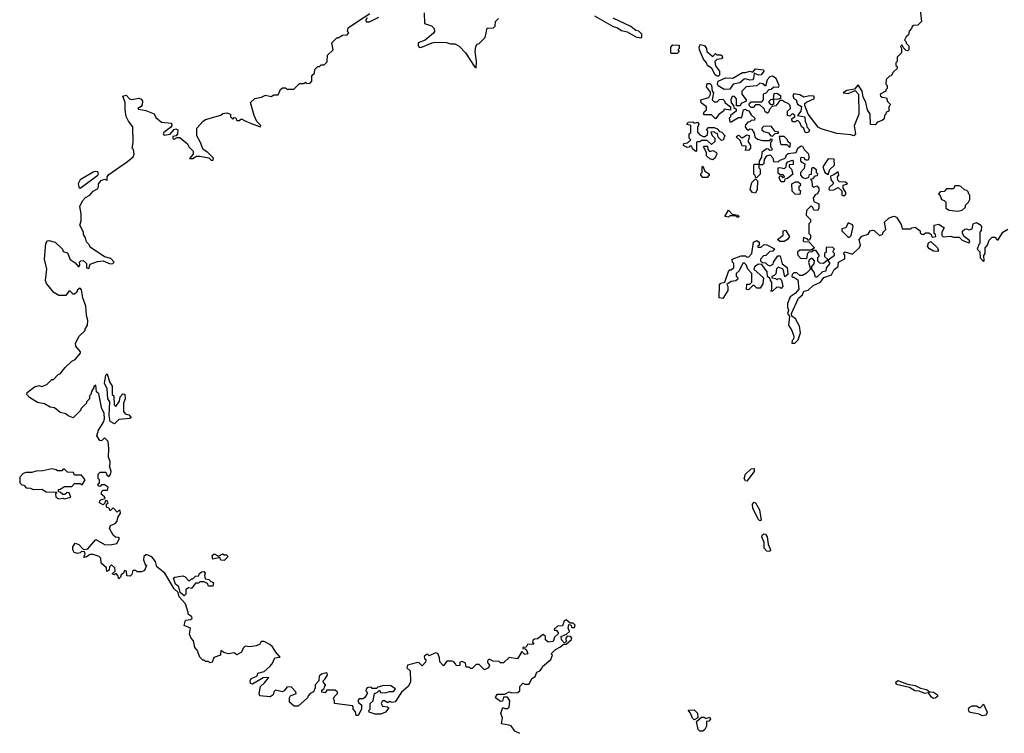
# Model space of a CAD drawing. Extents: x 2323203 to 2567568, y 883585 to 1022917.
# Tile 138 of 256: x 2499170 to 2506081, y 926606 to 931618. Entities that reach past the tile are written whole.
import ezdxf

# ---------------------------------------------------------------- set-up
doc = ezdxf.new("R2010")
doc.units = 0

msp = doc.modelspace()

# ---------------------------------------------------------------- linework, layer by layer
at = {"layer": '0CON10XD'}
for points in [[(2500277, 930817), (2500267.5, 930802.5), (2500243.8, 930796.2), (2500245, 930780), (2500255, 930777.5), (2500275, 930790), (2500295, 930790), (2500347.5, 930745), (2500357.5, 930725), (2500387.5, 930695), (2500387, 930673), (2500361.7, 930641.7), (2500385, 930643.8), (2500410.7, 930659.3), (2500435, 930660), (2500497, 930647), (2500515, 930630), (2500528.3, 930631.7), (2500530, 930645), (2500490, 930685), (2500457.5, 930705), (2500440, 930755), (2500413, 930803), (2500412.5, 930855), (2500457.5, 930905), (2500475, 930916.7), (2500581.7, 930948.3), (2500595, 930960), (2500625, 930962.5), (2500650, 930955), (2500650, 930935), (2500665, 930920), (2500675, 930930), (2500688.3, 930928.3), (2500695, 930910), (2500715, 930910), (2500721.7, 930918.3), (2500735, 930920), (2500741.7, 930911.7), (2500795, 930887.5), (2500860, 930865), (2500862.5, 930875), (2500833.8, 930903.8), (2500816.7, 930945), (2500790, 931035), (2500820, 931065), (2500866.4, 931073.6), (2500895, 931087.5), (2500935, 931077.5), (2500955, 931090), (2500985, 931090), (2501001.7, 931128.3), (2501015, 931140), (2501035, 931140), (2501045, 931130), (2501095, 931130), (2501135, 931170), (2501165, 931170), (2501175, 931180), (2501185, 931170), (2501208.3, 931171.7), (2501220, 931185), (2501220, 931225), (2501238.3, 931241.7), (2501241.7, 931268.3), (2501261.7, 931288.3), (2501275, 931290), (2501285, 931300), (2501308.3, 931301.7), (2501328.3, 931321.7), (2501331.7, 931368.3), (2501370, 931405), (2501360, 931455), (2501395, 931490), (2501405, 931490), (2501435, 931510), (2501468.3, 931511.7), (2501480, 931525), (2501470, 931535), (2501475, 931560), (2501535, 931600), (2501628.3, 931661.7)], [(2502010, 931665), (2502011.7, 931591.7), (2502060, 931575), (2502080, 931555), (2502082.5, 931535), (2502075, 931522.5), (2502016.1, 931473.9), (2501967.5, 931455), (2501966.7, 931435), (2501973.3, 931425), (2501985, 931423.3), (2502064.3, 931455.7), (2502085, 931458.8), (2502165, 931457.5), (2502195, 931447.5), (2502225, 931447.5), (2502255, 931432.5), (2502298.8, 931385), (2502365, 931283.3), (2502375, 931280), (2502375.7, 931325), (2502366.7, 931393.3), (2502370.7, 931429.3), (2502380, 931445), (2502395, 931450), (2502437, 931493), (2502451.7, 931558.3), (2502495, 931560), (2502507, 931573), (2502510, 931605), (2502530, 931625)], [(2503205, 931645.8), (2503335, 931568.8), (2503361.7, 931561.7), (2503395, 931541.2), (2503435, 931532), (2503495, 931496.7), (2503529.3, 931490.7), (2503537.5, 931495), (2503537.5, 931515), (2503515, 931537.5), (2503495, 931542.5), (2503460.7, 931570.7), (2503335, 931627.5)], [(2505490, 931685), (2505500, 931605), (2505475, 931580), (2505445, 931577.5), (2505435, 931570), (2505430, 931555), (2505413, 931537), (2505408.3, 931511.7), (2505391.7, 931498.3), (2505380, 931475), (2505390, 931465), (2505391.7, 931451.7), (2505410, 931435), (2505410, 931405), (2505405, 931400), (2505391.7, 931401.7), (2505371.7, 931421.7), (2505365, 931440), (2505351.7, 931428.3), (2505360, 931415), (2505360, 931385), (2505330, 931355), (2505330, 931325), (2505320, 931315), (2505320, 931295), (2505328.3, 931288.3), (2505330, 931275), (2505301.7, 931248.3), (2505286.7, 931223.3), (2505275, 931220), (2505253, 931197), (2505250, 931165), (2505260, 931155), (2505260, 931135), (2505250, 931125), (2505250, 931115), (2505210, 931095), (2505211.7, 931081.7), (2505223, 931073), (2505255, 931070), (2505262.5, 931042.5), (2505280, 931025), (2505278.3, 931011.7), (2505270, 931005), (2505270, 930975), (2505251.7, 930968.3), (2505250, 930955), (2505240, 930945), (2505238.3, 930921.7), (2505225, 930910), (2505191.7, 930898.3), (2505175, 930880), (2505141.7, 930881.7), (2505140, 930955), (2505120, 930985), (2505110, 931035), (2505090, 931075), (2505083.3, 931115), (2505055, 931160), (2505030, 931130), (2504975, 931120), (2504950, 931105), (2504985, 931100), (2505035, 931120), (2505058.8, 931095), (2505060, 930955), (2505028.3, 930871.7), (2505036.7, 930815), (2505025, 930802.5), (2505005, 930810), (2504905, 930817.5), (2504795, 930850), (2504775, 930862.5), (2504703.9, 930953.9), (2504680, 931015), (2504681.7, 931028.3), (2504691.7, 931038.3), (2504750, 931065), (2504745, 931080), (2504715, 931082.5), (2504675, 931073.3), (2504645, 931090), (2504605, 931096.7), (2504596.7, 931085), (2504604, 931064), (2504620, 931055), (2504628.8, 931025), (2504658, 931008), (2504651.9, 930975), (2504630, 930945), (2504680, 930935), (2504682.5, 930902.5), (2504693.3, 930885), (2504696.2, 930865), (2504713.3, 930845), (2504708.8, 930831.2), (2504695, 930822.5), (2504682.5, 930825), (2504673.6, 930853.6), (2504657, 930867), (2504646.7, 930895), (2504635, 930907.5), (2504625, 930910), (2504615, 930900), (2504595, 930900), (2504588.3, 930921.7), (2504610, 930935), (2504610, 930945), (2504600, 930955), (2504593, 930957), (2504575, 930940), (2504560, 930945), (2504560, 930975), (2504580, 930995), (2504577.5, 931015), (2504565, 931030), (2504535, 931040), (2504525, 931050), (2504505, 931050), (2504478.3, 931011.7), (2504451.7, 931008.3), (2504430, 930985), (2504428.3, 930971.7), (2504418.3, 930961.7), (2504408.3, 930968.3), (2504401.7, 930971.7), (2504398.3, 930988.3), (2504365, 931020), (2504335, 931020), (2504318.3, 931001.7), (2504305, 931000), (2504291.7, 931011.7), (2504290, 931025), (2504305, 931040), (2504378.3, 931041.7), (2504390, 931055), (2504390, 931095), (2504395, 931100), (2504408.3, 931101.7), (2504431.7, 931128.3), (2504445, 931130), (2504463, 931147), (2504496.4, 931143.6), (2504500, 931155), (2504480, 931205), (2504455, 931221.2), (2504435, 931217.5), (2504417.5, 931195), (2504405, 931150), (2504387, 931167), (2504365, 931172.5), (2504345, 931152.5), (2504270, 931145), (2504240, 931115), (2504240, 931095), (2504270, 931055), (2504270, 931045), (2504235, 931030), (2504228.3, 931011.7), (2504201.7, 931011.7), (2504201.7, 931061.7), (2504188.3, 931078.3), (2504171.7, 931078.3), (2504162.5, 931055), (2504163, 931033), (2504180, 931015), (2504181.7, 931001.7), (2504198.3, 930988.3), (2504200, 930975), (2504160, 930945), (2504160, 930935), (2504150, 930925), (2504155, 930900), (2504165, 930900), (2504215, 930930), (2504238.3, 930931.7), (2504250, 930985), (2504265, 930990), (2504271.7, 930981.7), (2504288.3, 930978.3), (2504305, 930950), (2504330, 930925), (2504328.3, 930911.7), (2504305, 930910), (2504295, 930900), (2504281.7, 930898.3), (2504265, 930880), (2504262.5, 930865), (2504270.7, 930850.7), (2504282.5, 930842.5), (2504295, 930850), (2504308.3, 930848.3), (2504325, 930820), (2504330, 930795), (2504348.3, 930778.3), (2504385, 930770), (2504435, 930770), (2504445, 930780), (2504450, 930775), (2504450, 930765), (2504440, 930755), (2504440, 930725), (2504450, 930715), (2504448.3, 930701.7), (2504435, 930700), (2504428.3, 930708.3), (2504415, 930710), (2504395, 930700), (2504380, 930685), (2504377, 930653), (2504360, 930625), (2504360, 930600), (2504325, 930600), (2504320, 930595), (2504320, 930535), (2504330, 930525), (2504331.7, 930511.7), (2504345, 930510), (2504370, 930535), (2504370, 930565), (2504360, 930575), (2504360, 930600), (2504385, 930600), (2504395, 930610), (2504397.5, 930635), (2504415, 930662.5), (2504438.3, 930668.3), (2504457, 930647), (2504461.7, 930621.7), (2504495, 930620), (2504505, 930630), (2504538.3, 930641.7), (2504548.3, 930651.7), (2504551.7, 930668.3), (2504563, 930677), (2504620, 930685), (2504632.5, 930715), (2504655, 930732.5), (2504665, 930730), (2504677.5, 930705), (2504706.2, 930676.2), (2504707.5, 930665), (2504712.5, 930655), (2504705, 930630), (2504685, 930630), (2504677, 930647), (2504655, 930650), (2504650, 930645), (2504650, 930625), (2504680, 930605), (2504677, 930573), (2504650, 930545), (2504650, 930525), (2504665, 930510), (2504687, 930503), (2504708.3, 930511.7), (2504715, 930530), (2504728.3, 930531.7), (2504730, 930575), (2504735, 930580), (2504745, 930580), (2504760, 930565), (2504760, 930545), (2504770, 930535), (2504768.3, 930521.7), (2504751.7, 930518.3), (2504735, 930500), (2504720, 930495), (2504730, 930485), (2504731.7, 930451.7), (2504745, 930442.5), (2504765, 930450), (2504780, 930435), (2504780, 930415), (2504770, 930395), (2504753.3, 930386.7), (2504740, 930365), (2504745, 930340), (2504780, 930325), (2504780, 930295), (2504771.7, 930278.3), (2504745, 930280), (2504738.3, 930298.3), (2504725, 930310), (2504693, 930277), (2504690, 930245), (2504720, 930215), (2504720, 930195), (2504710, 930185), (2504710, 930115), (2504720, 930105), (2504720, 930085), (2504715, 930070), (2504705, 930070), (2504698.3, 930078.3), (2504672.5, 930087.5), (2504670, 930065), (2504675, 930060), (2504708.3, 930058.3), (2504750, 930015), (2504725, 930000), (2504645, 930000), (2504630, 929985), (2504630, 929975), (2504633, 929963), (2504651.7, 929941.7), (2504695, 929940), (2504703, 929977), (2504711.7, 929988.3), (2504735, 929990), (2504741.7, 929998.3), (2504755, 930000), (2504780, 929965), (2504780, 929955), (2504770, 929945), (2504770, 929925), (2504785, 929910), (2504811.7, 929908.3), (2504840, 929930), (2504857.5, 929905), (2504830, 929875), (2504828.3, 929851.7), (2504805, 929847.5), (2504765, 929810), (2504755, 929810), (2504747.5, 929845), (2504730, 929865), (2504730, 929885), (2504747, 929903), (2504750, 929925), (2504735, 929940), (2504725, 929940), (2504711.7, 929928.3), (2504707.5, 929915), (2504720, 929865), (2504693, 929837), (2504665, 929820), (2504645, 929820), (2504625, 929840), (2504605, 929840), (2504591.7, 929828.3), (2504590, 929815), (2504595, 929810), (2504605, 929810), (2504631.7, 929791.7), (2504640, 929725), (2504612.5, 929695), (2504577.7, 929672.3), (2504560, 929625), (2504559.3, 929599.3), (2504567.5, 929575), (2504560, 929555), (2504572.5, 929535), (2504567.5, 929472.5)], [(2501610, 931630), (2501600, 931615), (2501601.7, 931601.7), (2501625, 931602.5), (2501690, 931635)], [(2503785, 931380), (2503745, 931380), (2503740, 931385), (2503740, 931425), (2503755, 931440), (2503798.3, 931438.3), (2503800, 931415), (2503790, 931405), (2503800, 931395), (2503785, 931380)], [(2504075, 931220), (2504065, 931220), (2504050.7, 931230.7), (2504027.5, 931275), (2503997.5, 931295), (2503990, 931315), (2503969.3, 931339.3), (2503942, 931405), (2503938.8, 931425), (2503947.5, 931442.5), (2503976, 931436), (2503990, 931415), (2503993.3, 931395), (2504035, 931360), (2504055, 931380), (2504065, 931370), (2504091.7, 931371.7), (2504100, 931365), (2504102.5, 931355), (2504096.4, 931343.6), (2504063, 931337), (2504050, 931325), (2504053.8, 931293.8), (2504082.5, 931255), (2504081.7, 931228.3), (2504075, 931220)], [(2504115, 931127.5), (2504073.3, 931153.3), (2504067.5, 931165), (2504073.3, 931186.7), (2504125, 931210), (2504175, 931206.7), (2504243.3, 931246.7), (2504265, 931246.2), (2504295, 931256.7), (2504315, 931250), (2504335, 931273.3), (2504390, 931265), (2504392.5, 931255), (2504375, 931230), (2504355, 931228), (2504325, 931242.5), (2504320, 931205), (2504313.6, 931196.4), (2504295, 931193.3), (2504265, 931202.5), (2504255, 931200), (2504225, 931173.3), (2504177.5, 931165), (2504155, 931130), (2504115, 931127.5)], [(2504055, 930922.5), (2504025, 930950), (2503975, 930950), (2503970, 930955), (2503975, 930970), (2503990, 930985), (2503990, 931005), (2503953.6, 931033.6), (2503950, 931055), (2504008.3, 931071.7), (2504020, 931095), (2504018.3, 931108.3), (2503990, 931145), (2503995, 931170), (2504015, 931170), (2504027, 931157), (2504030, 931115), (2504040, 931105), (2504030, 931055), (2504045, 931040), (2504065, 931040), (2504081.7, 931058.3), (2504105, 931060), (2504120, 931045), (2504120, 931035), (2504160, 931005), (2504158.3, 930981.7), (2504115, 930990), (2504110, 930975), (2504077, 930953), (2504055, 930922.5)], [(2502345, 927060), (2502335, 927060), (2502325, 927070), (2502305, 927070), (2502298.3, 927098.3), (2502275, 927110), (2502260, 927105), (2502258.3, 927081.7), (2502235, 927080), (2502230, 927095), (2502217, 927107), (2502205, 927112.5), (2502168.3, 927111.7), (2502145, 927080), (2502118.3, 927108.3), (2502117.5, 927135), (2502105, 927167.5), (2502088.3, 927171.7), (2502045, 927150), (2502035, 927160), (2502025, 927160), (2502010, 927145), (2502011.7, 927131.7), (2502020, 927125), (2502017.5, 927105), (2501995, 927080), (2501975, 927100), (2501965, 927102.5), (2501892.5, 927085), (2501887.5, 927065), (2501910, 927045), (2501912.5, 926965), (2501896.1, 926933.9), (2501850, 926895), (2501805, 926827.5), (2501785, 926822.5), (2501765, 926830), (2501755, 926820), (2501727, 926837), (2501715, 926830), (2501707.5, 926815), (2501717, 926797), (2501751.7, 926791.7), (2501760, 926785), (2501736.7, 926755), (2501705, 926740), (2501665, 926740), (2501622.5, 926755), (2501620, 926765), (2501630, 926775), (2501630, 926815), (2501650, 926835), (2501660, 926885), (2501678.3, 926891.7), (2501695, 926910), (2501701.7, 926891.7), (2501735, 926890), (2501765, 926900), (2501795, 926900), (2501808.3, 926918.3), (2501775, 926940), (2501725, 926942.5), (2501685, 926930), (2501675, 926920), (2501645, 926920), (2501638.3, 926928.3), (2501625, 926930), (2501610, 926925), (2501602.5, 926915), (2501600, 926905), (2501610, 926895), (2501610, 926885), (2501593, 926857), (2501581.7, 926848.3), (2501553, 926847), (2501543, 926837), (2501550.7, 926820.7), (2501570, 926805), (2501570, 926775), (2501545, 926730), (2501531.7, 926731.7), (2501527, 926757), (2501510, 926775), (2501511.7, 926791.7), (2501505, 926800), (2501380, 926815), (2501380, 926835), (2501373, 926847), (2501380, 926865), (2501400, 926885), (2501400, 926895), (2501385, 926910), (2501325, 926910), (2501315, 926890), (2501290, 926895), (2501291.7, 926908.3), (2501308.3, 926921.7), (2501311.7, 926938.3), (2501320, 926945), (2501301.7, 926961.7), (2501300, 926975), (2501312.5, 926985), (2501330, 927015), (2501328.3, 927028.3), (2501321.7, 927031.7), (2501288.3, 927021.7), (2501271.7, 927008.3), (2501270, 926975), (2501243, 926947), (2501243.3, 926925), (2501233, 926897), (2501210, 926885), (2501195, 926870), (2501190, 926855), (2501125, 926796.7), (2501096.4, 926796.4), (2501064, 926824), (2501063.3, 926855), (2501070.7, 926869.3), (2501110, 926885), (2501108.3, 926898.3), (2501075, 926932.5), (2501045, 926930), (2501026.7, 926903.3), (2501011.7, 926898.3), (2500965, 926910), (2500953, 926897), (2500950, 926875), (2500927, 926863), (2500855, 926870), (2500850, 926885), (2500860, 926935), (2500889.3, 926960.7), (2500918.3, 926998.3), (2500880, 926995), (2500805, 926950), (2500790, 926955), (2500787.5, 926975), (2500795, 926990), (2500830, 927005), (2500840, 927015), (2500841.7, 927028.3), (2500885, 927040), (2500925.9, 927074.1), (2500943.3, 927095), (2500960, 927135), (2500998.3, 927141.7), (2500967.5, 927175), (2500945, 927212.5), (2500925, 927230), (2500885, 927250), (2500865, 927250), (2500855, 927232.5), (2500829.3, 927220.7), (2500785, 927212.5), (2500753, 927217), (2500737.5, 927205), (2500727.5, 927175), (2500695, 927157.5), (2500675, 927170), (2500635, 927163.3), (2500603.3, 927173.3), (2500583, 927187), (2500580, 927155), (2500531.7, 927138.3), (2500520, 927105), (2500505, 927100), (2500495, 927110), (2500475, 927110), (2500465, 927120), (2500455, 927120), (2500435, 927140), (2500415, 927190), (2500398.3, 927208.3), (2500390, 927255), (2500373, 927273), (2500363, 927303), (2500370, 927345), (2500323.6, 927363.6), (2500335, 927400), (2500370, 927405), (2500380, 927415), (2500377.5, 927425), (2500351.7, 927441.7), (2500352.5, 927455), (2500333.3, 927515), (2500290, 927565), (2500283.3, 927595), (2500255, 927620), (2500189.6, 927729.5), (2500132.5, 927775), (2500123.3, 927813.3), (2500097.5, 927845), (2500065, 927860), (2500055, 927860), (2500041.7, 927848.3), (2500040, 927825), (2500051.7, 927791.7), (2500060, 927785), (2500045, 927750), (2500025, 927740), (2499995, 927740), (2499985, 927750), (2499965, 927750), (2499958.3, 927721.7), (2499945, 927710), (2499921.7, 927711.7), (2499920, 927745), (2499905, 927750), (2499898.3, 927731.7), (2499881.7, 927718.3), (2499878.3, 927701.7), (2499865, 927690), (2499860, 927715), (2499848.3, 927728.3), (2499835, 927720), (2499820, 927725), (2499840, 927745), (2499838.3, 927768.3), (2499815, 927790), (2499800, 927775), (2499798.3, 927751.7), (2499781.7, 927741.7), (2499778.3, 927768.3), (2499741.7, 927801.7), (2499740, 927835), (2499728.3, 927848.3), (2499685, 927862.5), (2499665, 927862.5), (2499640, 927845), (2499620, 927840), (2499630, 927865), (2499625, 927880), (2499605, 927882.5), (2499595, 927873.3), (2499575, 927868.8), (2499552.5, 927875), (2499543.3, 927895), (2499542.5, 927915), (2499558.3, 927941.7), (2499585, 927932.5), (2499615, 927900), (2499625, 927897.5), (2499648.3, 927901.7), (2499705, 927967.5), (2499765, 927931.2), (2499805, 927928.8), (2499850.7, 927939.3), (2499870, 927975), (2499861.7, 927981.7), (2499843, 927983), (2499827, 927997), (2499800, 928045), (2499807.5, 928065), (2499840.7, 928079.3), (2499853.3, 928095), (2499858.3, 928121.7), (2499877, 928153), (2499875, 928170), (2499865, 928170), (2499855, 928160), (2499825, 928190), (2499808.3, 928171.7), (2499801.7, 928171.7), (2499800, 928185), (2499780, 928195), (2499780, 928215), (2499790, 928225), (2499785, 928237.5), (2499771.7, 928238.3), (2499768.3, 928221.7), (2499755, 928210), (2499730, 928225), (2499731.7, 928238.3), (2499740, 928245), (2499770, 928255), (2499766.4, 928266.4), (2499742.5, 928285), (2499747.5, 928305), (2499755, 928312.5), (2499787.5, 928312.5), (2499790, 928335), (2499765, 928350), (2499745, 928350), (2499735, 928340), (2499720, 928345), (2499721.7, 928358.3), (2499730, 928365), (2499730, 928385), (2499720, 928395), (2499720, 928425), (2499735, 928440), (2499775, 928440), (2499781.7, 928421.7), (2499795, 928410), (2499807, 928423), (2499812.5, 928445), (2499800, 928485), (2499806.2, 928495), (2499806.2, 928515), (2499792.5, 928545), (2499796, 928605), (2499790, 928655), (2499765, 928680), (2499745, 928660), (2499731.7, 928661.7), (2499712.5, 928695), (2499722.5, 928735), (2499758.3, 928791.7), (2499765.8, 928815), (2499762.5, 928855), (2499746, 928885), (2499725, 928990), (2499710, 929005), (2499705, 929050), (2499690, 929045), (2499690, 929035), (2499673, 929007), (2499670, 928985), (2499660, 928975), (2499660, 928955), (2499640, 928935), (2499640, 928925), (2499600, 928885), (2499600, 928875), (2499545, 928822.5), (2499510, 928835), (2499495, 928850), (2499455, 928860), (2499415, 928892.5), (2499385, 928897.5), (2499345, 928920), (2499295, 928930), (2499240, 928965), (2499220, 928985), (2499221.7, 928998.3), (2499275, 929040), (2499305, 929047.5), (2499325, 929042.5), (2499360, 929055), (2499395, 929090), (2499408.3, 929091.7), (2499440, 929125), (2499455, 929130), (2499490, 929175), (2499535, 929220), (2499559.3, 929230.7), (2499597.5, 929275), (2499597.5, 929285), (2499563.9, 929323.9), (2499562.5, 929345), (2499587.5, 929395), (2499630, 929435), (2499630, 929445), (2499646.8, 929473.2), (2499648.6, 929505), (2499639.2, 929540.8), (2499634.3, 929605), (2499613.3, 929665), (2499605, 929720), (2499595, 929732.5), (2499575, 929720), (2499570, 929705), (2499555, 929690), (2499545, 929690), (2499525, 929710), (2499515, 929710), (2499495, 929680), (2499445, 929680), (2499410.7, 929700.7), (2499357.5, 929765), (2499351.2, 929785), (2499360, 929865), (2499343.1, 929935), (2499352.9, 930045), (2499365, 930063.8), (2499375, 930066), (2499420, 930055), (2499470, 930005), (2499475, 929990), (2499505, 929980), (2499523.9, 929933.9), (2499559.3, 929909.3), (2499580, 929885), (2499586.4, 929883.6), (2499592.5, 929895), (2499590, 929915), (2499600, 929925), (2499615, 929926.2), (2499640, 929905), (2499640, 929875), (2499655, 929870), (2499665, 929900), (2499715, 929920), (2499755, 929923.3), (2499805, 929904), (2499823.6, 929906.4), (2499832.5, 929915), (2499810.7, 929940.7), (2499765, 929952.5), (2499665, 930020), (2499660, 930035), (2499638.3, 930058.3), (2499632.5, 930085), (2499618.3, 930108.3), (2499617.5, 930125), (2499592.5, 930175), (2499602.5, 930205), (2499602.5, 930255), (2499593.3, 930305), (2499610, 930345), (2499630.9, 930369.1), (2499661.2, 930385), (2499685.9, 930414.1), (2499715, 930430), (2499722.5, 930445), (2499722.5, 930465), (2499742.3, 930487.7), (2499765, 930497.5), (2499785, 930490), (2499783.3, 930515), (2499795, 930530), (2499927.3, 930622.7), (2499966.7, 930655), (2499973, 930673), (2499970, 930705), (2499960, 930715), (2499967.5, 930755), (2499963.8, 930865), (2499933.8, 930905), (2499918.3, 930938.3), (2499910, 930985), (2499910, 931035), (2499895, 931080), (2499917, 931087), (2499941.7, 931061.7), (2499957, 931057), (2500005, 931065.7), (2500021.1, 931061.1), (2500031.9, 931045), (2500030, 931020), (2500022.7, 931007.3), (2500000, 930995), (2500005, 930990), (2500055, 930980), (2500115, 930957.5), (2500125, 930930), (2500165, 930897.5), (2500235, 930890), (2500237.5, 930875), (2500229.3, 930860.7), (2500182.5, 930825), (2500177.5, 930815), (2500185, 930807.5), (2500226.2, 930813.8), (2500253.3, 930846.7), (2500265, 930850), (2500280, 930845), (2500277, 930817)], [(2504455, 931020), (2504445, 931020), (2504430, 931035), (2504430, 931045), (2504443, 931057), (2504460, 931060), (2504465, 931100), (2504485, 931102.5), (2504510, 931085), (2504510, 931065), (2504485, 931057.5), (2504460, 931060), (2504460, 931025), (2504455, 931020)], [(2503915, 930692.5), (2503891.7, 930711.7), (2503888.3, 930728.3), (2503875, 930730), (2503868.3, 930721.7), (2503855, 930720), (2503830, 930735), (2503831.7, 930748.3), (2503858.3, 930751.7), (2503880, 930775), (2503870, 930785), (2503870, 930815), (2503880, 930825), (2503880, 930875), (2503851.7, 930881.7), (2503861.7, 930898.3), (2503895, 930900), (2503905, 930890), (2503928.3, 930898.3), (2503937.5, 930885), (2503928.3, 930861.7), (2503928.3, 930828.3), (2503945, 930810), (2503968.3, 930798.3), (2503981.7, 930798.3), (2503998.3, 930811.7), (2504000, 930835), (2503990, 930845), (2504005, 930860), (2504045, 930860), (2504065, 930850), (2504081.7, 930831.7), (2504098.3, 930828.3), (2504120, 930805), (2504108.3, 930771.7), (2504095, 930770), (2504071.7, 930791.7), (2504068.3, 930818.3), (2504055, 930820), (2504045, 930830), (2504021.7, 930828.3), (2504030, 930805), (2504050, 930785), (2504048.3, 930761.7), (2504025, 930740), (2503995, 930770), (2503955, 930770), (2503945, 930760), (2503925, 930760), (2503920, 930755), (2503920, 930695), (2503915, 930692.5)], [(2504285, 930700), (2504261.7, 930701.7), (2504270, 930715), (2504268.3, 930728.3), (2504241.7, 930731.7), (2504228.3, 930768.3), (2504200, 930795), (2504210, 930805), (2504217, 930807), (2504235, 930790), (2504245, 930790), (2504275, 930810), (2504290, 930805), (2504288.3, 930778.3), (2504280, 930765), (2504300, 930735), (2504300, 930715), (2504285, 930700)], [(2504455, 930800), (2504471.7, 930818.3), (2504495, 930820), (2504498.3, 930828.3), (2504471.7, 930831.7), (2504445, 930870), (2504391.7, 930868.3), (2504380, 930855), (2504380, 930845), (2504393, 930833), (2504425, 930822.5), (2504441.7, 930801.7), (2504455, 930800)], [(2504575, 930720), (2504580, 930745), (2504561.7, 930761.7), (2504560, 930775), (2504535, 930797.5), (2504501.7, 930798.3), (2504510, 930745), (2504515, 930740), (2504555, 930740), (2504575, 930720)], [(2504035, 930632.5), (2504015, 930640), (2503991.7, 930661.7), (2503990, 930685), (2503970, 930725), (2503975, 930730), (2503998.3, 930728.3), (2504000, 930705), (2504011.7, 930691.7), (2504035, 930700), (2504060, 930685), (2504062.5, 930675), (2504051.7, 930648.3), (2504035, 930632.5)], [(2504535, 930480), (2504515, 930480), (2504500, 930505), (2504505, 930520), (2504515, 930520), (2504525, 930510), (2504540, 930515), (2504528.3, 930528.3), (2504505, 930530), (2504495, 930540), (2504493, 930577), (2504505, 930580), (2504538.3, 930571.7), (2504550, 930585), (2504551.7, 930608.3), (2504561.7, 930618.3), (2504595, 930630), (2504600, 930625), (2504598.3, 930601.7), (2504571.7, 930598.3), (2504570, 930585), (2504587, 930567), (2504597, 930533), (2504558.3, 930501.7), (2504541.7, 930498.3), (2504535, 930480)], [(2504845, 930530), (2504857.5, 930565), (2504890, 930595), (2504887, 930637), (2504845, 930640), (2504807.5, 930585), (2504822.5, 930545), (2504845, 930530)], [(2499595, 930434), (2499717.5, 930525), (2499722.5, 930535), (2499719.3, 930549.3), (2499705, 930552.5), (2499685, 930546.7), (2499595, 930493.3), (2499580, 930465), (2499585, 930442.5), (2499595, 930434)], [(2503995, 930510), (2503965, 930510), (2503950, 930525), (2503950, 930535), (2503960, 930545), (2503960, 930585), (2503965, 930590), (2503980, 930555), (2504010, 930535), (2504010, 930525), (2503995, 930510)], [(2504955, 930380), (2504968.3, 930391.7), (2504970, 930405), (2504950, 930435), (2504950, 930455), (2504980, 930465), (2504967, 930477), (2504925, 930480), (2504911.7, 930491.7), (2504910, 930515), (2504920, 930525), (2504915, 930550), (2504885, 930527.5), (2504861.7, 930518.3), (2504863, 930493), (2504880, 930475), (2504880, 930465), (2504851.7, 930438.3), (2504850, 930425), (2504855, 930420), (2504885, 930422.5), (2504915, 930440), (2504940, 930415), (2504940, 930385), (2504955, 930380)], [(2504335, 930400), (2504313.3, 930403.3), (2504297.5, 930425), (2504310, 930475), (2504335, 930500), (2504350, 930485), (2504347.5, 930425), (2504335, 930400)], [(2504645, 930390), (2504613, 930393), (2504593, 930413), (2504590, 930465), (2504615, 930480), (2504635, 930480), (2504650, 930465), (2504648.3, 930451.7), (2504640, 930445), (2504640, 930425), (2504650, 930415), (2504645, 930390)], [(2505755, 930272.5), (2505785, 930280), (2505808.3, 930301.7), (2505810, 930315), (2505830, 930335), (2505840, 930355), (2505840, 930385), (2505831.7, 930391.7), (2505828.3, 930408.3), (2505818.3, 930418.3), (2505801.7, 930421.7), (2505777, 930447), (2505765, 930450), (2505735, 930450), (2505725, 930430), (2505675, 930430), (2505658.3, 930411.7), (2505631.7, 930408.3), (2505620, 930395), (2505628.3, 930388.3), (2505640, 930355), (2505658.3, 930348.3), (2505670, 930335), (2505670, 930295), (2505695, 930280), (2505755, 930272.5)], [(2504215, 930230), (2504205, 930230), (2504195, 930240), (2504155, 930240), (2504145, 930230), (2504120, 930235), (2504145, 930280), (2504171.7, 930251.7), (2504210, 930245), (2504220, 930235), (2504215, 930230)], [(2504567.5, 929472.5), (2504590, 929435), (2504603.3, 929395), (2504602.5, 929375), (2504592.5, 929365), (2504590, 929345), (2504610, 929345), (2504635, 929370), (2504650.4, 929419.5), (2504643.8, 929465), (2504615, 929516.7), (2504590, 929535), (2504587.5, 929555), (2504637, 929663), (2504665.8, 929684.2), (2504675, 929710), (2504705, 929718), (2504739.3, 929750.7), (2504790, 929775), (2504815, 929807.5), (2504867.5, 929825), (2504886.1, 929863.9), (2504916.2, 929883.8), (2504917.5, 929915), (2504960.7, 929939.3), (2504963, 929963), (2504952.5, 929977.5), (2504961.7, 929988.3), (2505015, 929970), (2505065, 930017.5), (2505072.5, 930035), (2505062.5, 930075), (2505081.7, 930098.3), (2505125, 930112.5), (2505140, 930135), (2505155, 930140), (2505168.3, 930138.3), (2505205, 930102.5), (2505228.3, 930111.7), (2505230, 930125), (2505250, 930145), (2505240, 930195), (2505273, 930227), (2505305, 930237.5), (2505325, 930230), (2505358.3, 930178.3), (2505365, 930150), (2505425, 930150), (2505433, 930157), (2505455, 930160), (2505490, 930135), (2505491.7, 930121.7), (2505501.7, 930111.7), (2505515, 930110), (2505528.3, 930121.7), (2505551.7, 930121.7), (2505568.3, 930108.3), (2505575, 930090), (2505600, 930095), (2505598.3, 930108.3), (2505590, 930115), (2505590, 930175), (2505621.7, 930181.7), (2505660, 930155), (2505642.5, 930125), (2505643, 930103), (2505653, 930093), (2505705, 930097.5), (2505725, 930090), (2505765, 930090), (2505785, 930070), (2505820, 930055), (2505835, 930050), (2505840, 930065), (2505800, 930095), (2505787.5, 930115), (2505788.3, 930131.7), (2505805, 930147.5), (2505815, 930150), (2505835, 930142.5), (2505855, 930150), (2505862.5, 930185), (2505885, 930192.5), (2505909.3, 930179.3), (2505920, 930165), (2505918.3, 930138.3), (2505910, 930125), (2505910, 930045), (2505901.7, 930038.3), (2505890, 930005), (2505908.3, 929988.3), (2505912.5, 929945), (2505935, 929920), (2505940, 929925), (2505938.3, 929961.7), (2505947.5, 929975), (2505947.5, 930015), (2505962.5, 930035), (2505975, 930070), (2505995, 930090), (2506015, 930090), (2506031.7, 930071.7), (2506038.3, 930071.7), (2506070, 930125), (2506105, 930147.5)], [(2504995, 930090), (2505007, 930103), (2505020, 930165), (2505015, 930177.5), (2504985, 930190), (2504970, 930155), (2504941.7, 930148.3), (2504940, 930135), (2504985, 930090), (2504995, 930090)], [(2504535, 930060), (2504505, 930060), (2504490, 930075), (2504530, 930105), (2504530, 930135), (2504545, 930140), (2504572.5, 930095), (2504560, 930075), (2504535, 930060)], [(2504105, 929660), (2504080, 929665), (2504082.5, 929755), (2504091.7, 929768.3), (2504120, 929775), (2504145, 929850), (2504155, 929860), (2504165, 929860), (2504181.7, 929878.3), (2504182.5, 929905), (2504172.5, 929915), (2504170, 929935), (2504235, 929960), (2504265, 929960), (2504275, 929950), (2504288.3, 929951.7), (2504310, 929975), (2504320, 930055), (2504345, 930067.5), (2504360, 930055), (2504360, 930035), (2504350, 930025), (2504355, 930020), (2504375, 930020), (2504395, 930040), (2504415, 930037.5), (2504468.3, 930008.3), (2504457, 929993), (2504435, 929990), (2504408.3, 929961.7), (2504391.7, 929958.3), (2504370, 929935), (2504370, 929925), (2504381.7, 929911.7), (2504405, 929910), (2504420, 929895), (2504435, 929890), (2504458.3, 929901.7), (2504460, 929915), (2504491.7, 929958.3), (2504508.3, 929958.3), (2504523, 929903), (2504557, 929877), (2504561.7, 929828.3), (2504541.7, 929811.7), (2504530, 929865), (2504495, 929880), (2504483, 929867), (2504477, 929833), (2504465, 929820), (2504450, 929815), (2504450, 929805), (2504475, 929800), (2504485, 929790), (2504491.7, 929798.3), (2504505, 929800), (2504518.3, 929788.3), (2504527.5, 929745), (2504515, 929730), (2504507, 929737), (2504485, 929740), (2504455, 929710), (2504441.7, 929711.7), (2504450, 929725), (2504450, 929775), (2504440, 929785), (2504438.3, 929798.3), (2504420, 929815), (2504417, 929847), (2504378.3, 929898.3), (2504355, 929900), (2504330, 929885), (2504322.5, 929865), (2504390, 929805), (2504387, 929763), (2504367, 929733), (2504345, 929732.5), (2504325, 929750), (2504315, 929750), (2504285, 929720), (2504271.7, 929721.7), (2504275, 929760), (2504295, 929760), (2504310, 929775), (2504310, 929835), (2504280, 929865), (2504270, 929895), (2504257, 929907), (2504245, 929907.5), (2504220, 929855), (2504200, 929835), (2504200, 929815), (2504208.3, 929808.3), (2504210, 929795), (2504197, 929783), (2504165, 929780), (2504132.5, 929757.5), (2504140, 929745), (2504140, 929715), (2504105, 929660)], [(2505615, 929990), (2505585, 929992.5), (2505555, 930007.5), (2505542.5, 930025), (2505550, 930050), (2505565, 930060), (2505612.5, 930015), (2505620, 929995), (2505615, 929990)], [(2504845, 929930), (2504890, 929965), (2504890, 929975), (2504880, 929985), (2504881.7, 929998.3), (2504890, 930005), (2504877, 930017), (2504835, 930020), (2504830, 930015), (2504830, 929985), (2504820, 929975), (2504820, 929955), (2504845, 929930)], [(2499835, 928780), (2499806.2, 928795), (2499797.2, 928837.2), (2499803, 928933), (2499788.8, 928955), (2499783.8, 929025), (2499766.2, 929065), (2499775, 929120), (2499785, 929130), (2499800, 929075), (2499820, 929045), (2499820, 928985), (2499830, 928975), (2499833, 928913), (2499845, 928900), (2499871.7, 928938.3), (2499875, 928970), (2499895, 928990), (2499908.3, 928988.3), (2499910, 928955), (2499897.5, 928925), (2499897.5, 928865), (2499909.3, 928849.3), (2499935, 928843.3), (2499952.5, 928825), (2499943, 928817), (2499865, 928810), (2499835, 928780)], [(2499445, 928252.5), (2499475, 928257.5), (2499485, 928253.3), (2499530, 928265), (2499517.5, 928295), (2499503, 928297), (2499487, 928283), (2499473, 928283), (2499455, 928300), (2499441.7, 928301.7), (2499441.7, 928318.3), (2499455, 928320), (2499485, 928340), (2499535, 928340), (2499555, 928360), (2499595, 928360), (2499608.3, 928351.7), (2499630, 928385), (2499605, 928420), (2499555, 928420), (2499548.3, 928438.3), (2499505, 928440), (2499485, 928460), (2499475, 928460), (2499465, 928450), (2499435, 928450), (2499427, 928457), (2499395, 928462.5), (2499331.7, 928448.3), (2499285, 928447.5), (2499255, 928437.5), (2499215, 928437.5), (2499195, 928430), (2499170, 928405), (2499170, 928365), (2499185, 928350), (2499198.3, 928348.3), (2499215, 928330), (2499245, 928327.5), (2499265, 928317.5), (2499325, 928320), (2499355, 928302.5), (2499425, 928300), (2499430, 928295), (2499422.5, 928287.5), (2499423.6, 928263.6), (2499445, 928252.5)], [(2504275, 928376.7), (2504265, 928380), (2504256.2, 928395), (2504264.3, 928425.7), (2504305, 928463.3), (2504325, 928466.2), (2504326, 928445), (2504275, 928376.7)], [(2504365, 928097.5), (2504355, 928107.5), (2504315.7, 928185), (2504314.3, 928215), (2504325, 928230), (2504335.5, 928225.5), (2504363.8, 928175), (2504375, 928102.5), (2504365, 928097.5)], [(2504435, 927883.3), (2504415, 927884), (2504396.2, 927905), (2504396.2, 927945), (2504380, 927985), (2504381.7, 927998.3), (2504392.7, 928007.3), (2504405, 928003.8), (2504417.5, 927985), (2504423.3, 927935), (2504441.2, 927895), (2504435, 927883.3)], [(2500605, 927820), (2500581.7, 927821.7), (2500575, 927840), (2500525, 927830), (2500520, 927855), (2500535, 927867.5), (2500565, 927850), (2500595, 927867.5), (2500605, 927860), (2500625, 927860), (2500630, 927845), (2500605, 927820)], [(2500325, 927572.5), (2500297.5, 927595), (2500286.7, 927635), (2500263.9, 927653.9), (2500250, 927695), (2500258.3, 927701.7), (2500315, 927712.5), (2500332.5, 927705), (2500355, 927680), (2500365, 927680), (2500375, 927690), (2500385, 927690), (2500405, 927710), (2500428.3, 927711.7), (2500430, 927725), (2500445, 927740), (2500461.7, 927741.7), (2500471.7, 927731.7), (2500467.5, 927715), (2500471.7, 927691.7), (2500497, 927687), (2500511.7, 927671.7), (2500530, 927665), (2500525, 927640), (2500495, 927640), (2500488.3, 927658.3), (2500465, 927670), (2500435, 927670), (2500425, 927660), (2500405, 927660), (2500377, 927623), (2500355, 927627.5), (2500336.7, 927615), (2500336.4, 927583.6), (2500325, 927572.5)], [(2502680, 926605), (2502645, 926620), (2502619.3, 926659.3), (2502603.6, 926663.6), (2502551.7, 926671.7), (2502560, 926715), (2502547.5, 926745), (2502561.7, 926788.3), (2502575, 926780), (2502595, 926780), (2502605, 926790), (2502610, 926835), (2502595, 926860), (2502565, 926860), (2502558.3, 926831.7), (2502545, 926830), (2502510, 926855), (2502515, 926870), (2502525, 926880), (2502575, 926880), (2502605, 926897.5), (2502625, 926890), (2502667, 926893), (2502680, 926905), (2502680, 926935), (2502701.7, 926958.3), (2502715, 926950), (2502745, 926950), (2502765, 926990), (2502787.5, 927005), (2502800, 927035), (2502820, 927045), (2502835, 927060), (2502840, 927075), (2502897.5, 927125), (2502910, 927155), (2502900, 927165), (2502930, 927195), (2502965, 927212.5), (2502985, 927230), (2503007, 927233), (2503042.5, 927265), (2503046.7, 927275), (2503036.4, 927286.4), (2503011.7, 927288.3), (2503002.5, 927275), (2503002.5, 927262.5), (2503010, 927255), (2502995, 927240), (2502973, 927263), (2502970, 927285), (2503008.3, 927301.7), (2503028.3, 927321.7), (2503020, 927345), (2503025, 927370), (2503038.3, 927368.3), (2503045, 927350), (2503065, 927350), (2503070, 927365), (2503055, 927380), (2503035, 927380), (2503005, 927402.5), (2502992.5, 927395), (2502979.3, 927360.7), (2502945, 927357.5), (2502921.7, 927338.3), (2502925, 927330), (2502935, 927330), (2502950, 927315), (2502950, 927305), (2502925, 927280), (2502915, 927250), (2502880, 927245), (2502861.7, 927261.7), (2502860, 927285), (2502845, 927300), (2502805, 927270), (2502783, 927267), (2502771.7, 927258.3), (2502770, 927245), (2502778.3, 927231.7), (2502735, 927230), (2502725, 927210), (2502701.7, 927208.3), (2502701.7, 927201.7), (2502718.3, 927198.3), (2502730, 927185), (2502737, 927163), (2502715, 927160), (2502695, 927180), (2502665, 927130), (2502605, 927137.5), (2502565, 927100), (2502545, 927100), (2502535, 927110), (2502493, 927113), (2502465, 927126.7), (2502452.5, 927115), (2502453, 927103), (2502467.5, 927085), (2502460, 927065), (2502432.5, 927052.5), (2502395, 927090), (2502375, 927090), (2502345, 927060)], [(2505585, 926850.8), (2505569.7, 926859.7), (2505549.3, 926889.3), (2505523.6, 926886.4), (2505482.5, 926902.5), (2505452.5, 926905), (2505415, 926926.7), (2505325, 926948.8), (2505320, 926965), (2505335, 926975.7), (2505400.7, 926950.7), (2505455, 926942.5), (2505492, 926922), (2505535, 926913.3), (2505555, 926897.5), (2505585, 926893.8), (2505612.5, 926875), (2505612.5, 926865), (2505595, 926852), (2505585, 926850.8)], [(2505925, 926728.8), (2505905, 926741.2), (2505845, 926751.2), (2505835, 926756.7), (2505828.8, 926775), (2505834, 926786), (2505855, 926798.8), (2505885, 926798.8), (2505905, 926786.7), (2505915, 926787.5), (2505935, 926810), (2505960, 926755), (2505955, 926733.8), (2505925, 926728.8)], [(2503905, 926700), (2503891.7, 926711.7), (2503878.3, 926748.3), (2503861.7, 926768.3), (2503905, 926770), (2503928.3, 926748.3), (2503930, 926715), (2503905, 926700)], [(2503965, 926620), (2503945, 926620), (2503931.7, 926631.7), (2503921.7, 926688.3), (2503955, 926720), (2503975, 926720), (2503985, 926710), (2504015, 926720), (2504020, 926705), (2504008.3, 926691.7), (2503991.7, 926688.3), (2503990, 926655), (2503978.3, 926631.7), (2503965, 926620)]]:
    msp.add_lwpolyline(points, dxfattribs=at)

doc.saveas('drawing.dxf')
